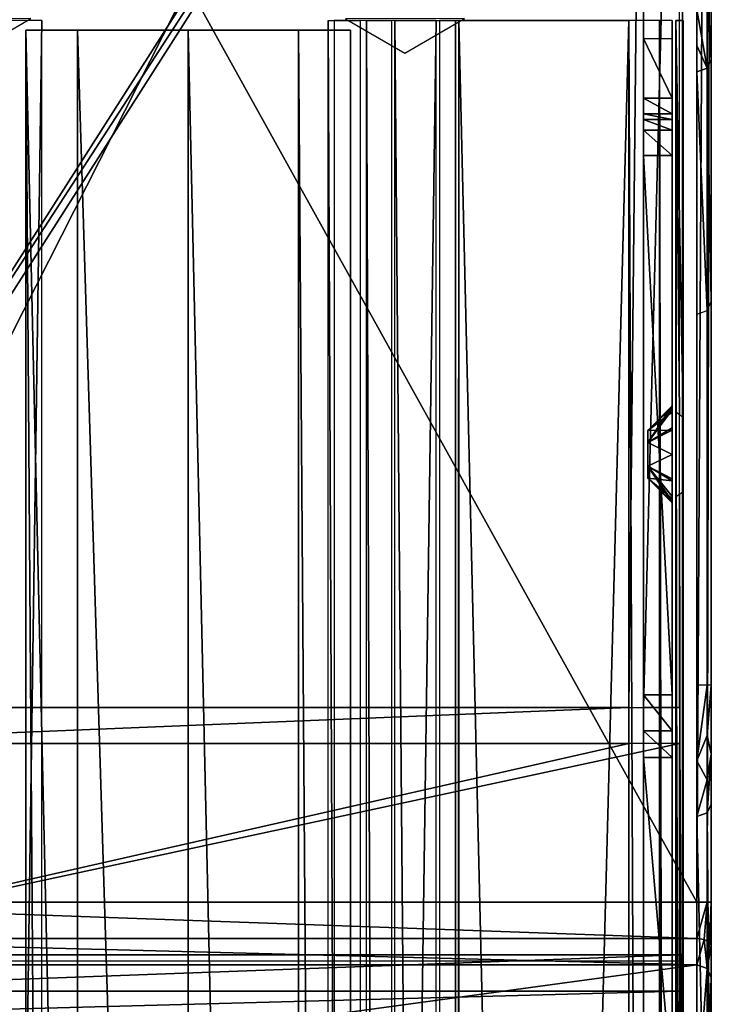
# Model space of a CAD drawing. Header units: millimetres. Extents: x -52 to 137, y -753 to 253.
# Tile 46 of 100: x -12 to 36, y -321 to -252. Entities that reach past the tile are written whole.
import ezdxf

# ---------------------------------------------------------------- set-up
doc = ezdxf.new("R2010")
doc.units = ezdxf.units.MM
doc.header["$LTSCALE"] = 65.185185
for name, color, linetype in [('1155', 7, 'CONTINUOUS'), ('1156', 7, 'CONTINUOUS'), ('1157', 7, 'CONTINUOUS'), ('1158', 7, 'CONTINUOUS'), ('1159', 7, 'CONTINUOUS'), ('1160', 7, 'CONTINUOUS'), ('1161', 7, 'CONTINUOUS'), ('1162', 7, 'CONTINUOUS'), ('1163', 7, 'CONTINUOUS'), ('1169', 7, 'CONTINUOUS'), ('1170', 7, 'CONTINUOUS'), ('1175', 7, 'CONTINUOUS'), ('1176', 7, 'CONTINUOUS'), ('1177', 7, 'CONTINUOUS'), ('1178', 7, 'CONTINUOUS'), ('1179', 7, 'CONTINUOUS'), ('1180', 7, 'CONTINUOUS'), ('1181', 7, 'CONTINUOUS'), ('1185', 7, 'CONTINUOUS'), ('1186', 7, 'CONTINUOUS'), ('1187', 7, 'CONTINUOUS'), ('1188', 7, 'CONTINUOUS'), ('1189', 7, 'CONTINUOUS'), ('1190', 7, 'CONTINUOUS'), ('1191', 7, 'CONTINUOUS'), ('1192', 7, 'CONTINUOUS'), ('1234', 7, 'CONTINUOUS'), ('1237', 7, 'CONTINUOUS'), ('1238', 7, 'CONTINUOUS'), ('1239', 7, 'CONTINUOUS'), ('1240', 7, 'CONTINUOUS'), ('1241', 7, 'CONTINUOUS'), ('1242', 7, 'CONTINUOUS'), ('1243', 7, 'CONTINUOUS'), ('1244', 7, 'CONTINUOUS'), ('1327', 7, 'CONTINUOUS'), ('1328', 7, 'CONTINUOUS'), ('1329', 7, 'CONTINUOUS'), ('1330', 7, 'CONTINUOUS'), ('270', 7, 'CONTINUOUS'), ('271', 7, 'CONTINUOUS'), ('272', 7, 'CONTINUOUS'), ('273', 7, 'CONTINUOUS'), ('274', 7, 'CONTINUOUS'), ('275', 7, 'CONTINUOUS'), ('384', 7, 'CONTINUOUS'), ('385', 7, 'CONTINUOUS'), ('389', 7, 'CONTINUOUS'), ('394', 7, 'CONTINUOUS'), ('395', 7, 'CONTINUOUS'), ('396', 7, 'CONTINUOUS'), ('424', 7, 'CONTINUOUS'), ('425', 7, 'CONTINUOUS'), ('426', 7, 'CONTINUOUS'), ('427', 7, 'CONTINUOUS'), ('435', 7, 'CONTINUOUS'), ('438', 7, 'CONTINUOUS'), ('439', 7, 'CONTINUOUS'), ('444', 7, 'CONTINUOUS'), ('445', 7, 'CONTINUOUS'), ('446', 7, 'CONTINUOUS')]:
    doc.layers.add(name, color=color, linetype=linetype)

msp = doc.modelspace()

# ---------------------------------------------------------------- linework, layer by layer
at = {"layer": '1155', "color": 7, "linetype": 'Continuous'}
for points in [[(17.399, -252.5, 41.044), (17.399, -747.5, 41.044), (30.5, -252.5, 41.044), (17.399, -252.5, 41.044)], [(30.5, -252.5, 41.044), (17.399, -747.5, 41.044), (30.5, -747.5, 41.044), (30.5, -252.5, 41.044)]]:
    msp.add_3dface(points, dxfattribs=at)
at = {"layer": '1156', "color": 7, "linetype": 'Continuous'}
for points in [[(30.5, -252.5, 41.044), (30.5, -747.5, 41.044), (32.621, -747.5, 40.166), (30.5, -252.5, 41.044)], [(32.621, -252.5, 40.166), (30.5, -252.5, 41.044), (32.621, -747.5, 40.166), (32.621, -252.5, 40.166)], [(33.5, -252.5, 38.044), (32.621, -252.5, 40.166), (33.5, -747.5, 38.044), (33.5, -252.5, 38.044)], [(33.5, -747.5, 38.044), (32.621, -252.5, 40.166), (32.621, -747.5, 40.166), (33.5, -747.5, 38.044)]]:
    msp.add_3dface(points, dxfattribs=at)
at = {"layer": '1157', "color": 7, "linetype": 'Continuous'}
for points in [[(33.5, -252.5, 38.044), (33.5, -747.5, 38.044), (33.5, -252.5, 36.544), (33.5, -252.5, 38.044)], [(33.5, -252.5, 36.544), (33.5, -747.5, 38.044), (33.5, -747.5, 36.544), (33.5, -252.5, 36.544)]]:
    msp.add_3dface(points, dxfattribs=at)
at = {"layer": '1158', "color": 7, "linetype": 'Continuous'}
for points in [[(33.5, -747.5, 30.544), (33.5, -252.5, 30.544), (33.5, -747.5, 33.544), (33.5, -747.5, 30.544)], [(33.5, -747.5, 33.544), (33.5, -252.5, 30.544), (33.5, -252.5, 33.544), (33.5, -747.5, 33.544)]]:
    msp.add_3dface(points, dxfattribs=at)
at = {"layer": '1159', "color": 7, "linetype": 'Continuous'}
for points in [[(33.5, -747.5, 24.544), (33.5, -252.5, 24.544), (33.5, -747.5, 27.544), (33.5, -747.5, 24.544)], [(33.5, -747.5, 27.544), (33.5, -252.5, 24.544), (33.5, -252.5, 27.544), (33.5, -747.5, 27.544)]]:
    msp.add_3dface(points, dxfattribs=at)
at = {"layer": '1160', "color": 7, "linetype": 'Continuous'}
for points in [[(33.5, -747.5, 18.544), (33.5, -252.5, 18.544), (33.5, -747.5, 21.544), (33.5, -747.5, 18.544)], [(33.5, -747.5, 21.544), (33.5, -252.5, 18.544), (33.5, -252.5, 21.544), (33.5, -747.5, 21.544)]]:
    msp.add_3dface(points, dxfattribs=at)
at = {"layer": '1161', "color": 7, "linetype": 'Continuous'}
for points in [[(33.5, -252.5, 9.544), (33.5, -747.5, 9.544), (33.5, -252.5, 5.784), (33.5, -252.5, 9.544)], [(33.5, -252.5, 5.784), (33.5, -747.5, 9.544), (33.5, -747.5, 5.784), (33.5, -252.5, 5.784)]]:
    msp.add_3dface(points, dxfattribs=at)
at = {"layer": '1162', "color": 7, "linetype": 'Continuous'}
for points in [[(33.5, -252.5, 15.544), (33.5, -279.59, 15.544), (33.5, -252.5, 12.544), (33.5, -252.5, 15.544)], [(33.5, -252.5, 12.544), (33.5, -279.59, 15.544), (33.5, -279.262, 14.743), (33.5, -252.5, 12.544)], [(33.5, -279.43, 12.544), (33.5, -252.5, 12.544), (33.5, -279.221, 13.2), (33.5, -279.43, 12.544)], [(33.5, -279.221, 13.2), (33.5, -252.5, 12.544), (33.5, -279.15, 13.884), (33.5, -279.221, 13.2)], [(33.5, -279.15, 13.884), (33.5, -252.5, 12.544), (33.5, -279.262, 14.743), (33.5, -279.15, 13.884)]]:
    msp.add_3dface(points, dxfattribs=at)
at = {"layer": '1163', "color": 7, "linetype": 'Continuous'}
for points in [[(33.5, -285.41, 15.544), (33.5, -424.59, 15.544), (33.5, -285.738, 14.743), (33.5, -285.41, 15.544)], [(33.5, -285.57, 12.544), (33.5, -285.779, 13.2), (33.5, -424.15, 13.884), (33.5, -285.57, 12.544)], [(33.5, -424.43, 12.544), (33.5, -285.57, 12.544), (33.5, -424.221, 13.2), (33.5, -424.43, 12.544)], [(33.5, -424.221, 13.2), (33.5, -285.57, 12.544), (33.5, -424.15, 13.884), (33.5, -424.221, 13.2)], [(33.5, -424.59, 15.544), (33.5, -285.85, 13.884), (33.5, -285.738, 14.743), (33.5, -424.59, 15.544)], [(33.5, -285.779, 13.2), (33.5, -285.85, 13.884), (33.5, -424.15, 13.884), (33.5, -285.779, 13.2)], [(33.5, -424.15, 13.884), (33.5, -285.85, 13.884), (33.5, -424.262, 14.743), (33.5, -424.15, 13.884)], [(33.5, -424.262, 14.743), (33.5, -285.85, 13.884), (33.5, -424.59, 15.544), (33.5, -424.262, 14.743)]]:
    msp.add_3dface(points, dxfattribs=at)
at = {"layer": '1169', "color": 7, "linetype": 'Continuous'}
for points in [[(33.5, -279.15, 13.884), (33.5, -279.262, 14.743), (31.8, -280.85, 13.884), (33.5, -279.15, 13.884)], [(33.5, -279.262, 14.743), (33.5, -279.59, 15.544), (31.8, -280.85, 13.884), (33.5, -279.262, 14.743)], [(31.8, -280.85, 13.884), (33.5, -279.59, 15.544), (33.5, -280.818, 16.781), (31.8, -280.85, 13.884)], [(31.8, -280.85, 13.884), (33.5, -280.818, 16.781), (31.8, -281.675, 15.313), (31.8, -280.85, 13.884)], [(33.5, -280.818, 16.781), (33.5, -282.5, 17.234), (31.8, -281.675, 15.313), (33.5, -280.818, 16.781)], [(31.8, -281.675, 15.313), (33.5, -282.5, 17.234), (31.8, -283.325, 15.313), (31.8, -281.675, 15.313)], [(33.5, -282.5, 17.234), (33.5, -284.182, 16.781), (31.8, -283.325, 15.313), (33.5, -282.5, 17.234)], [(33.5, -285.85, 13.884), (31.8, -284.15, 13.884), (31.8, -283.325, 15.313), (33.5, -285.85, 13.884)], [(33.5, -285.738, 14.743), (33.5, -285.85, 13.884), (31.8, -283.325, 15.313), (33.5, -285.738, 14.743)], [(33.5, -285.41, 15.544), (33.5, -285.738, 14.743), (31.8, -283.325, 15.313), (33.5, -285.41, 15.544)], [(33.5, -284.182, 16.781), (33.5, -285.41, 15.544), (31.8, -283.325, 15.313), (33.5, -284.182, 16.781)]]:
    msp.add_3dface(points, dxfattribs=at)
at = {"layer": '1170', "color": 7, "linetype": 'Continuous'}
for points in [[(33.5, -279.221, 13.2), (33.5, -279.15, 13.884), (31.8, -281.675, 12.455), (33.5, -279.221, 13.2)], [(31.8, -281.675, 12.455), (33.5, -279.15, 13.884), (31.8, -280.85, 13.884), (31.8, -281.675, 12.455)], [(33.5, -279.43, 12.544), (33.5, -279.221, 13.2), (31.8, -281.675, 12.455), (33.5, -279.43, 12.544)], [(33.5, -280.665, 11.082), (33.5, -279.43, 12.544), (31.8, -281.675, 12.455), (33.5, -280.665, 11.082)], [(33.5, -282.5, 10.534), (33.5, -280.665, 11.082), (31.8, -281.675, 12.455), (33.5, -282.5, 10.534)], [(31.8, -283.325, 12.455), (33.5, -282.5, 10.534), (31.8, -281.675, 12.455), (31.8, -283.325, 12.455)], [(33.5, -284.335, 11.082), (33.5, -282.5, 10.534), (31.8, -283.325, 12.455), (33.5, -284.335, 11.082)], [(31.8, -284.15, 13.884), (33.5, -284.335, 11.082), (31.8, -283.325, 12.455), (31.8, -284.15, 13.884)], [(33.5, -285.57, 12.544), (33.5, -284.335, 11.082), (31.8, -284.15, 13.884), (33.5, -285.57, 12.544)], [(33.5, -285.779, 13.2), (33.5, -285.57, 12.544), (31.8, -284.15, 13.884), (33.5, -285.779, 13.2)], [(33.5, -285.85, 13.884), (33.5, -285.779, 13.2), (31.8, -284.15, 13.884), (33.5, -285.85, 13.884)]]:
    msp.add_3dface(points, dxfattribs=at)
at = {"layer": '1175', "color": 7, "linetype": 'Continuous'}
for points in [[(33.75, -747.5, 36.544), (34.25, -747.5, 36.044), (34.25, -252.5, 36.044), (33.75, -747.5, 36.544)], [(33.75, -252.5, 36.544), (33.75, -747.5, 36.544), (34.25, -252.5, 36.044), (33.75, -252.5, 36.544)]]:
    msp.add_3dface(points, dxfattribs=at)
at = {"layer": '1176', "color": 7, "linetype": 'Continuous'}
for points in [[(34.25, -252.5, 36.044), (34.25, -747.5, 36.044), (34.25, -252.5, 34.044), (34.25, -252.5, 36.044)], [(34.25, -252.5, 34.044), (34.25, -747.5, 36.044), (34.25, -747.5, 34.044), (34.25, -252.5, 34.044)]]:
    msp.add_3dface(points, dxfattribs=at)
at = {"layer": '1177', "color": 7, "linetype": 'Continuous'}
for points in [[(34.25, -747.5, 28.044), (34.25, -252.5, 28.044), (34.25, -747.5, 30.044), (34.25, -747.5, 28.044)], [(34.25, -747.5, 30.044), (34.25, -252.5, 28.044), (34.25, -252.5, 30.044), (34.25, -747.5, 30.044)]]:
    msp.add_3dface(points, dxfattribs=at)
at = {"layer": '1178', "color": 7, "linetype": 'Continuous'}
for points in [[(34.25, -747.5, 22.044), (34.25, -252.5, 22.044), (34.25, -747.5, 24.044), (34.25, -747.5, 22.044)], [(34.25, -747.5, 24.044), (34.25, -252.5, 22.044), (34.25, -252.5, 24.044), (34.25, -747.5, 24.044)]]:
    msp.add_3dface(points, dxfattribs=at)
at = {"layer": '1179', "color": 7, "linetype": 'Continuous'}
for points in [[(34.25, -281.088, 16.922), (34.25, -279.939, 16.044), (34.25, -252.5, 16.044), (34.25, -281.088, 16.922)], [(34.25, -282.5, 17.234), (34.25, -281.088, 16.922), (34.25, -252.5, 16.044), (34.25, -282.5, 17.234)], [(34.25, -747.5, 18.044), (34.25, -282.5, 17.234), (34.25, -252.5, 18.044), (34.25, -747.5, 18.044)], [(34.25, -252.5, 18.044), (34.25, -282.5, 17.234), (34.25, -252.5, 16.044), (34.25, -252.5, 18.044)], [(34.25, -747.5, 18.044), (34.25, -427.5, 17.234), (34.25, -282.5, 17.234), (34.25, -747.5, 18.044)], [(34.25, -283.912, 16.922), (34.25, -282.5, 17.234), (34.25, -427.5, 17.234), (34.25, -283.912, 16.922)], [(34.25, -285.061, 16.044), (34.25, -283.912, 16.922), (34.25, -427.5, 17.234), (34.25, -285.061, 16.044)], [(34.25, -424.939, 16.044), (34.25, -285.061, 16.044), (34.25, -426.088, 16.922), (34.25, -424.939, 16.044)], [(34.25, -426.088, 16.922), (34.25, -285.061, 16.044), (34.25, -427.5, 17.234), (34.25, -426.088, 16.922)]]:
    msp.add_3dface(points, dxfattribs=at)
at = {"layer": '1180', "color": 7, "linetype": 'Continuous'}
for points in [[(34.25, -252.5, 16.044), (34.25, -279.939, 16.044), (33.75, -252.5, 15.544), (34.25, -252.5, 16.044)], [(34.25, -279.939, 16.044), (34.008, -279.754, 15.803), (33.75, -252.5, 15.544), (34.25, -279.939, 16.044)], [(34.008, -279.754, 15.803), (33.75, -279.59, 15.544), (33.75, -252.5, 15.544), (34.008, -279.754, 15.803)]]:
    msp.add_3dface(points, dxfattribs=at)
at = {"layer": '1181', "color": 7, "linetype": 'Continuous'}
for points in [[(34.008, -285.246, 15.803), (34.25, -424.939, 16.044), (33.75, -285.41, 15.544), (34.008, -285.246, 15.803)], [(34.25, -285.061, 16.044), (34.25, -424.939, 16.044), (34.008, -285.246, 15.803), (34.25, -285.061, 16.044)], [(33.75, -285.41, 15.544), (34.25, -424.939, 16.044), (34.007, -424.753, 15.802), (33.75, -285.41, 15.544)], [(33.75, -424.59, 15.544), (33.75, -285.41, 15.544), (34.007, -424.753, 15.802), (33.75, -424.59, 15.544)]]:
    msp.add_3dface(points, dxfattribs=at)
at = {"layer": '1185', "color": 7, "linetype": 'Continuous'}
for points in [[(34.25, -280.91, 10.937), (34.25, -282.5, 10.534), (34.25, -252.5, 10.044), (34.25, -280.91, 10.937)], [(34.25, -252.5, 10.044), (34.25, -282.5, 10.534), (34.25, -424.701, 12.044), (34.25, -252.5, 10.044)], [(34.25, -279.701, 12.044), (34.25, -280.91, 10.937), (34.25, -252.5, 10.044), (34.25, -279.701, 12.044)], [(34.25, -252.5, 12.044), (34.25, -279.701, 12.044), (34.25, -252.5, 10.044), (34.25, -252.5, 12.044)], [(34.25, -747.5, 10.044), (34.25, -252.5, 10.044), (34.25, -717.5, 10.534), (34.25, -747.5, 10.044)], [(34.25, -717.5, 10.534), (34.25, -252.5, 10.044), (34.25, -572.5, 10.534), (34.25, -717.5, 10.534)], [(34.25, -572.5, 10.534), (34.25, -252.5, 10.044), (34.25, -427.5, 10.534), (34.25, -572.5, 10.534)], [(34.25, -427.5, 10.534), (34.25, -252.5, 10.044), (34.25, -425.91, 10.937), (34.25, -427.5, 10.534)], [(34.25, -425.91, 10.937), (34.25, -252.5, 10.044), (34.25, -424.701, 12.044), (34.25, -425.91, 10.937)], [(34.25, -282.5, 10.534), (34.25, -284.09, 10.937), (34.25, -424.701, 12.044), (34.25, -282.5, 10.534)], [(34.25, -284.09, 10.937), (34.25, -285.299, 12.044), (34.25, -424.701, 12.044), (34.25, -284.09, 10.937)]]:
    msp.add_3dface(points, dxfattribs=at)
at = {"layer": '1186', "color": 7, "linetype": 'Continuous'}
for points in [[(34.25, -252.5, 10.044), (34.25, -747.5, 10.044), (33.75, -252.5, 9.544), (34.25, -252.5, 10.044)], [(33.75, -252.5, 9.544), (34.25, -747.5, 10.044), (33.75, -747.5, 9.544), (33.75, -252.5, 9.544)]]:
    msp.add_3dface(points, dxfattribs=at)
at = {"layer": '1187', "color": 7, "linetype": 'Continuous'}
for points in [[(31.5, -747.5, 36.544), (31.5, -252.5, 36.544), (31.5, -747.5, 5.784), (31.5, -747.5, 36.544)], [(31.5, -747.5, 5.784), (31.5, -252.5, 36.544), (31.5, -252.5, 5.784), (31.5, -747.5, 5.784)]]:
    msp.add_3dface(points, dxfattribs=at)
at = {"layer": '1188', "color": 7, "linetype": 'Continuous'}
for points in [[(30.5, -252.5, 37.544), (30.5, -747.5, 37.544), (18.734, -252.5, 37.544), (30.5, -252.5, 37.544)], [(18.734, -252.5, 37.544), (30.5, -747.5, 37.544), (18.734, -747.5, 37.544), (18.734, -252.5, 37.544)]]:
    msp.add_3dface(points, dxfattribs=at)
at = {"layer": '1189', "color": 7, "linetype": 'Continuous'}
for points in [[(18.508, -747.5, 37.491), (18.508, -252.5, 37.491), (18.734, -252.5, 37.544), (18.508, -747.5, 37.491)], [(18.734, -747.5, 37.544), (18.508, -747.5, 37.491), (18.734, -252.5, 37.544), (18.734, -747.5, 37.544)]]:
    msp.add_3dface(points, dxfattribs=at)
at = {"layer": '1190', "color": 7, "linetype": 'Continuous'}
for points in [[(18.508, -252.5, 37.491), (18.508, -747.5, 37.491), (14.305, -252.5, 35.363), (18.508, -252.5, 37.491)], [(14.305, -252.5, 35.363), (18.508, -747.5, 37.491), (14.305, -747.5, 35.363), (14.305, -252.5, 35.363)]]:
    msp.add_3dface(points, dxfattribs=at)
at = {"layer": '1191', "color": 7, "linetype": 'Continuous'}
for points in [[(14.075, -252.5, 35.122), (14.075, -747.5, 35.122), (12.355, -252.5, 31.299), (14.075, -252.5, 35.122)], [(12.355, -252.5, 31.299), (14.075, -747.5, 35.122), (12.355, -747.5, 31.299), (12.355, -252.5, 31.299)]]:
    msp.add_3dface(points, dxfattribs=at)
at = {"layer": '1192', "color": 7, "linetype": 'Continuous'}
for points in [[(9.684, -747.5, 31.004), (9.684, -252.5, 31.004), (11.899, -747.5, 31.004), (9.684, -747.5, 31.004)], [(11.899, -747.5, 31.004), (9.684, -252.5, 31.004), (11.899, -252.5, 31.004), (11.899, -747.5, 31.004)]]:
    msp.add_3dface(points, dxfattribs=at)
at = {"layer": '1234', "color": 7, "linetype": 'Continuous'}
for points in [[(31.5, -700.874, -65.138), (31.5, -738.161, -65.138), (31.5, -253, 5.284), (31.5, -700.874, -65.138)], [(31.5, -253, 5.284), (31.5, -738.161, -65.138), (31.5, -739.929, -64.406), (31.5, -253, 5.284)], [(31.5, -698.375, -65.81), (31.5, -700.874, -65.138), (31.5, -253, 5.284), (31.5, -698.375, -65.81)], [(31.5, -696.544, -67.638), (31.5, -698.375, -65.81), (31.5, -253, 5.284), (31.5, -696.544, -67.638)], [(31.5, -673.611, -107.36), (31.5, -696.544, -67.638), (31.5, -253, 5.284), (31.5, -673.611, -107.36)], [(31.5, -303.456, -67.638), (31.5, -673.611, -107.36), (31.5, -253, 5.284), (31.5, -303.456, -67.638)], [(31.5, -301.625, -65.81), (31.5, -303.456, -67.638), (31.5, -253, 5.284), (31.5, -301.625, -65.81)], [(31.5, -299.126, -65.138), (31.5, -301.625, -65.81), (31.5, -253, 5.284), (31.5, -299.126, -65.138)], [(31.5, -259.339, -39.9), (31.5, -299.126, -65.138), (31.5, -253, 5.284), (31.5, -259.339, -39.9)], [(31.5, -258.958, -37.987), (31.5, -259.339, -39.9), (31.5, -253, 5.284), (31.5, -258.958, -37.987)], [(31.5, -257.874, -36.364), (31.5, -258.958, -37.987), (31.5, -253, 5.284), (31.5, -257.874, -36.364)], [(31.5, -253.732, -32.222), (31.5, -257.874, -36.364), (31.5, -253, 5.284), (31.5, -253.732, -32.222)], [(31.5, -253.191, -31.411), (31.5, -253.732, -32.222), (31.5, -253, 5.284), (31.5, -253.191, -31.411)], [(31.5, -253, -30.454), (31.5, -253.191, -31.411), (31.5, -253, 5.284), (31.5, -253, -30.454)], [(31.5, -747, 5.284), (31.5, -253, 5.284), (31.5, -747, -30.454), (31.5, -747, 5.284)], [(31.5, -747, -30.454), (31.5, -253, 5.284), (31.5, -746.809, -31.411), (31.5, -747, -30.454)], [(31.5, -746.809, -31.411), (31.5, -253, 5.284), (31.5, -746.268, -32.222), (31.5, -746.809, -31.411)], [(31.5, -746.268, -32.222), (31.5, -253, 5.284), (31.5, -742.126, -36.364), (31.5, -746.268, -32.222)], [(31.5, -742.126, -36.364), (31.5, -253, 5.284), (31.5, -741.042, -37.987), (31.5, -742.126, -36.364)], [(31.5, -741.042, -37.987), (31.5, -253, 5.284), (31.5, -740.661, -39.9), (31.5, -741.042, -37.987)], [(31.5, -740.661, -39.9), (31.5, -253, 5.284), (31.5, -740.661, -62.638), (31.5, -740.661, -39.9)], [(31.5, -740.661, -62.638), (31.5, -253, 5.284), (31.5, -739.929, -64.406), (31.5, -740.661, -62.638)], [(31.5, -261.839, -65.138), (31.5, -299.126, -65.138), (31.5, -259.339, -39.9), (31.5, -261.839, -65.138)], [(31.5, -260.071, -64.406), (31.5, -261.839, -65.138), (31.5, -259.339, -39.9), (31.5, -260.071, -64.406)], [(31.5, -259.339, -62.638), (31.5, -260.071, -64.406), (31.5, -259.339, -39.9), (31.5, -259.339, -62.638)], [(31.5, -326.389, -107.36), (31.5, -673.611, -107.36), (31.5, -303.456, -67.638), (31.5, -326.389, -107.36)]]:
    msp.add_3dface(points, dxfattribs=at)
at = {"layer": '1237', "color": 7, "linetype": 'Continuous'}
for points in [[(33.5, -253, 5.284), (33.5, -747, 5.284), (33.5, -253, -30.454), (33.5, -253, 5.284)], [(33.5, -253, -30.454), (33.5, -747, 5.284), (33.5, -253.191, -31.411), (33.5, -253, -30.454)], [(33.5, -253.191, -31.411), (33.5, -747, 5.284), (33.5, -253.732, -32.222), (33.5, -253.191, -31.411)], [(33.5, -253.732, -32.222), (33.5, -747, 5.284), (33.5, -257.874, -36.364), (33.5, -253.732, -32.222)], [(33.5, -257.874, -36.364), (33.5, -747, 5.284), (33.5, -258.958, -37.987), (33.5, -257.874, -36.364)], [(33.5, -258.958, -37.987), (33.5, -747, 5.284), (33.5, -259.339, -39.9), (33.5, -258.958, -37.987)], [(33.5, -259.339, -39.9), (33.5, -747, 5.284), (33.5, -259.339, -62.638), (33.5, -259.339, -39.9)], [(33.5, -259.339, -62.638), (33.5, -747, 5.284), (33.5, -260.071, -64.406), (33.5, -259.339, -62.638)], [(33.5, -747, 5.284), (33.5, -261.839, -65.138), (33.5, -260.071, -64.406), (33.5, -747, 5.284)], [(33.5, -299.126, -65.138), (33.5, -261.839, -65.138), (33.5, -747, 5.284), (33.5, -299.126, -65.138)], [(33.5, -301.625, -65.81), (33.5, -299.126, -65.138), (33.5, -747, 5.284), (33.5, -301.625, -65.81)], [(33.5, -303.456, -67.638), (33.5, -301.625, -65.81), (33.5, -747, 5.284), (33.5, -303.456, -67.638)], [(33.5, -326.389, -107.36), (33.5, -303.456, -67.638), (33.5, -342, -100.75), (33.5, -326.389, -107.36)], [(33.5, -303.456, -67.638), (33.5, -747, 5.284), (33.5, -342, -100.75), (33.5, -303.456, -67.638)]]:
    msp.add_3dface(points, dxfattribs=at)
at = {"layer": '1238', "color": 7, "linetype": 'Continuous'}
for points in [[(31.5, -257.874, -36.364), (31.5, -253.732, -32.222), (33.5, -257.874, -36.364), (31.5, -257.874, -36.364)], [(31.5, -253.732, -32.222), (33.5, -253.732, -32.222), (33.5, -257.874, -36.364), (31.5, -253.732, -32.222)]]:
    msp.add_3dface(points, dxfattribs=at)
at = {"layer": '1239', "color": 7, "linetype": 'Continuous'}
for points in [[(31.5, -258.958, -37.987), (31.5, -257.874, -36.364), (33.5, -258.958, -37.987), (31.5, -258.958, -37.987)], [(31.5, -257.874, -36.364), (33.5, -257.874, -36.364), (33.5, -258.958, -37.987), (31.5, -257.874, -36.364)], [(31.5, -259.339, -39.9), (31.5, -258.958, -37.987), (33.5, -259.339, -39.9), (31.5, -259.339, -39.9)], [(31.5, -258.958, -37.987), (33.5, -258.958, -37.987), (33.5, -259.339, -39.9), (31.5, -258.958, -37.987)]]:
    msp.add_3dface(points, dxfattribs=at)
at = {"layer": '1240', "color": 7, "linetype": 'Continuous'}
for points in [[(31.5, -259.339, -62.638), (31.5, -259.339, -39.9), (33.5, -259.339, -62.638), (31.5, -259.339, -62.638)], [(31.5, -259.339, -39.9), (33.5, -259.339, -39.9), (33.5, -259.339, -62.638), (31.5, -259.339, -39.9)]]:
    msp.add_3dface(points, dxfattribs=at)
at = {"layer": '1241', "color": 7, "linetype": 'Continuous'}
for points in [[(31.5, -260.071, -64.406), (31.5, -259.339, -62.638), (33.5, -260.071, -64.406), (31.5, -260.071, -64.406)], [(31.5, -259.339, -62.638), (33.5, -259.339, -62.638), (33.5, -260.071, -64.406), (31.5, -259.339, -62.638)], [(31.5, -261.839, -65.138), (31.5, -260.071, -64.406), (33.5, -261.839, -65.138), (31.5, -261.839, -65.138)], [(33.5, -261.839, -65.138), (31.5, -260.071, -64.406), (33.5, -260.071, -64.406), (33.5, -261.839, -65.138)]]:
    msp.add_3dface(points, dxfattribs=at)
at = {"layer": '1242', "color": 7, "linetype": 'Continuous'}
for points in [[(31.5, -299.126, -65.138), (31.5, -261.839, -65.138), (33.5, -299.126, -65.138), (31.5, -299.126, -65.138)], [(33.5, -299.126, -65.138), (31.5, -261.839, -65.138), (33.5, -261.839, -65.138), (33.5, -299.126, -65.138)]]:
    msp.add_3dface(points, dxfattribs=at)
at = {"layer": '1243', "color": 7, "linetype": 'Continuous'}
for points in [[(31.5, -301.625, -65.81), (31.5, -299.126, -65.138), (33.5, -301.625, -65.81), (31.5, -301.625, -65.81)], [(31.5, -299.126, -65.138), (33.5, -299.126, -65.138), (33.5, -301.625, -65.81), (31.5, -299.126, -65.138)], [(31.5, -303.456, -67.638), (31.5, -301.625, -65.81), (33.5, -303.456, -67.638), (31.5, -303.456, -67.638)], [(33.5, -303.456, -67.638), (31.5, -301.625, -65.81), (33.5, -301.625, -65.81), (33.5, -303.456, -67.638)]]:
    msp.add_3dface(points, dxfattribs=at)
at = {"layer": '1244', "color": 7, "linetype": 'Continuous'}
for points in [[(31.5, -326.389, -107.36), (31.5, -303.456, -67.638), (33.5, -326.389, -107.36), (31.5, -326.389, -107.36)], [(33.5, -326.389, -107.36), (31.5, -303.456, -67.638), (33.5, -303.456, -67.638), (33.5, -326.389, -107.36)]]:
    msp.add_3dface(points, dxfattribs=at)
at = {"layer": '1327', "color": 7, "linetype": 'Continuous'}
for points in [[(34.2, -182.602, -98.46), (34.2, -317.512, -98.46), (34.2, -192.456, -65.21), (34.2, -182.602, -98.46)], [(34.2, -192.456, -65.21), (34.2, -317.512, -98.46), (34.2, -196.299, -61.367), (34.2, -192.456, -65.21)], [(34.2, -196.299, -61.367), (34.2, -317.512, -98.46), (34.2, -201.549, -59.96), (34.2, -196.299, -61.367)], [(34.2, -201.549, -59.96), (34.2, -317.512, -98.46), (34.2, -222.87, -59.96), (34.2, -201.549, -59.96)], [(34.2, -222.87, -59.96), (34.2, -317.512, -98.46), (34.2, -225.369, -59.289), (34.2, -222.87, -59.96)], [(34.2, -225.369, -59.289), (34.2, -317.512, -98.46), (34.2, -227.2, -57.46), (34.2, -225.369, -59.289)], [(34.2, -227.2, -57.46), (34.2, -317.512, -98.46), (34.2, -274.631, -59.289), (34.2, -227.2, -57.46)], [(34.2, -243.943, -28.46), (34.2, -227.2, -57.46), (34.2, -272.8, -57.46), (34.2, -243.943, -28.46)], [(34.2, -272.8, -57.46), (34.2, -227.2, -57.46), (34.2, -274.631, -59.289), (34.2, -272.8, -57.46)], [(34.2, -245.774, -26.631), (34.2, -243.943, -28.46), (34.2, -272.8, -57.46), (34.2, -245.774, -26.631)], [(34.2, -248.274, -25.96), (34.2, -245.774, -26.631), (34.2, -272.8, -57.46), (34.2, -248.274, -25.96)], [(34.2, -251.726, -25.96), (34.2, -248.274, -25.96), (34.2, -272.8, -57.46), (34.2, -251.726, -25.96)], [(34.2, -254.226, -26.631), (34.2, -251.726, -25.96), (34.2, -272.8, -57.46), (34.2, -254.226, -26.631)], [(34.2, -256.057, -28.46), (34.2, -254.226, -26.631), (34.2, -272.8, -57.46), (34.2, -256.057, -28.46)], [(34.2, -274.631, -59.289), (34.2, -317.512, -98.46), (34.2, -277.13, -59.96), (34.2, -274.631, -59.289)], [(34.2, -277.13, -59.96), (34.2, -317.512, -98.46), (34.2, -298.451, -59.96), (34.2, -277.13, -59.96)], [(34.2, -298.451, -59.96), (34.2, -317.512, -98.46), (34.2, -303.701, -61.367), (34.2, -298.451, -59.96)], [(34.2, -303.701, -61.367), (34.2, -317.512, -98.46), (34.2, -307.544, -65.21), (34.2, -303.701, -61.367)], [(34.2, -307.544, -65.21), (34.2, -317.512, -98.46), (34.2, -329.578, -119.36), (34.2, -307.544, -65.21)], [(34.2, -338.808, -119.36), (34.2, -307.544, -65.21), (34.2, -329.578, -119.36), (34.2, -338.808, -119.36)]]:
    msp.add_3dface(points, dxfattribs=at)
at = {"layer": '1328', "color": 7, "linetype": 'Continuous'}
for points in [[(-34.2, -182.602, -98.46), (-34.2, -317.512, -98.46), (34.2, -182.602, -98.46), (-34.2, -182.602, -98.46)], [(34.2, -182.602, -98.46), (-34.2, -317.512, -98.46), (34.2, -317.512, -98.46), (34.2, -182.602, -98.46)]]:
    msp.add_3dface(points, dxfattribs=at)
at = {"layer": '1329', "color": 7, "linetype": 'Continuous'}
msp.add_3dface([(15, -254.75, -95.46), (19.126, -252.35, -95.46), (10.892, -252.381, -95.46), (15, -254.75, -95.46)], dxfattribs=at)
at = {"layer": '1330', "color": 7, "linetype": 'Continuous'}
msp.add_3dface([(-15, -254.75, -95.46), (-10.874, -252.35, -95.46), (-19.108, -252.381, -95.46), (-15, -254.75, -95.46)], dxfattribs=at)
at = {"layer": '270', "color": 7, "linetype": 'Continuous'}
for points in [[(0, -253.17, 39.804), (-11.231, -253.17, 35.689), (0, -747.32, 39.804), (0, -253.17, 39.804)], [(0, -747.32, 39.804), (-11.231, -253.17, 35.689), (-11.231, -747.32, 35.689), (0, -747.32, 39.804)], [(11.231, -253.17, 35.689), (0, -253.17, 39.804), (11.231, -747.32, 35.689), (11.231, -253.17, 35.689)], [(11.231, -747.32, 35.689), (0, -253.17, 39.804), (0, -747.32, 39.804), (11.231, -747.32, 35.689)]]:
    msp.add_3dface(points, dxfattribs=at)
at = {"layer": '271', "color": 7, "linetype": 'Continuous'}
for points in [[(11.231, -253.17, 35.689), (11.231, -747.32, 35.689), (7.64, -253.17, 27.704), (11.231, -253.17, 35.689)], [(7.64, -253.17, 27.704), (11.231, -747.32, 35.689), (7.64, -747.32, 27.704), (7.64, -253.17, 27.704)]]:
    msp.add_3dface(points, dxfattribs=at)
at = {"layer": '272', "color": 7, "linetype": 'Continuous'}
for points in [[(7.64, -253.17, 27.704), (7.64, -747.32, 27.704), (-7.64, -253.17, 27.704), (7.64, -253.17, 27.704)], [(-7.64, -253.17, 27.704), (7.64, -747.32, 27.704), (-7.64, -747.32, 27.704), (-7.64, -253.17, 27.704)]]:
    msp.add_3dface(points, dxfattribs=at)
at = {"layer": '273', "color": 7, "linetype": 'Continuous'}
for points in [[(-11.231, -747.32, 35.689), (-11.231, -253.17, 35.689), (-7.64, -747.32, 27.704), (-11.231, -747.32, 35.689)], [(-11.231, -253.17, 35.689), (-7.64, -253.17, 27.704), (-7.64, -747.32, 27.704), (-11.231, -253.17, 35.689)]]:
    msp.add_3dface(points, dxfattribs=at)
at = {"layer": '274', "color": 7, "linetype": 'Continuous'}
for points in [[(10.108, -252.5, 37.416), (10.108, -747.5, 37.416), (17.173, -252.5, 40.991), (10.108, -252.5, 37.416)], [(17.173, -252.5, 40.991), (10.108, -747.5, 37.416), (17.173, -747.5, 40.991), (17.173, -252.5, 40.991)]]:
    msp.add_3dface(points, dxfattribs=at)
at = {"layer": '275', "color": 7, "linetype": 'Continuous'}
for points in [[(-10.108, -747.5, 37.416), (-10.108, -252.5, 37.416), (-17.173, -747.5, 40.991), (-10.108, -747.5, 37.416)], [(-17.173, -747.5, 40.991), (-10.108, -252.5, 37.416), (-17.173, -252.5, 40.991), (-17.173, -747.5, 40.991)]]:
    msp.add_3dface(points, dxfattribs=at)
at = {"layer": '384', "color": 7, "linetype": 'Continuous'}
for points in [[(-31.5, -300, -95.789), (-30.5, -300, -95.789), (31.5, -202.887, -95.789), (-31.5, -300, -95.789)], [(-30.5, -202.887, -95.789), (-31.5, -300, -95.789), (30.5, -202.887, -95.789), (-30.5, -202.887, -95.789)], [(30.5, -202.887, -95.789), (-31.5, -300, -95.789), (31.5, -202.887, -95.789), (30.5, -202.887, -95.789)], [(-30.5, -300, -95.789), (30.5, -300, -95.789), (31.5, -202.887, -95.789), (-30.5, -300, -95.789)], [(30.5, -300, -95.789), (31.5, -300, -95.789), (31.5, -202.887, -95.789), (30.5, -300, -95.789)], [(30.5, -302.5, -95.789), (30.5, -300, -95.789), (-30.5, -302.5, -95.789), (30.5, -302.5, -95.789)], [(-30.5, -302.5, -95.789), (30.5, -300, -95.789), (-30.5, -300, -95.789), (-30.5, -302.5, -95.789)], [(34, -302.5, -95.789), (30.5, -302.5, -95.789), (-34, -317.113, -95.789), (34, -302.5, -95.789)], [(-34, -317.113, -95.789), (30.5, -302.5, -95.789), (-30.5, -302.5, -95.789), (-34, -317.113, -95.789)], [(34, -317.113, -95.789), (34, -302.5, -95.789), (-34, -317.113, -95.789), (34, -317.113, -95.789)]]:
    msp.add_3dface(points, dxfattribs=at)
at = {"layer": '385', "color": 7, "linetype": 'Continuous'}
for points in [[(31.5, -202.887, -95.789), (31.5, -300, -95.789), (31.5, -202.887, -89.289), (31.5, -202.887, -95.789)], [(31.5, -202.887, -89.289), (31.5, -300, -95.789), (31.5, -300, -89.289), (31.5, -202.887, -89.289)]]:
    msp.add_3dface(points, dxfattribs=at)
at = {"layer": '389', "color": 7, "linetype": 'Continuous'}
for points in [[(34, -317.113, -95.789), (-34, -317.113, -95.789), (-34, -319.613, -96.459), (34, -317.113, -95.789)], [(34, -317.113, -95.789), (-34, -319.613, -96.459), (34, -319.613, -96.459), (34, -317.113, -95.789)], [(-34, -319.613, -96.459), (-34, -321.443, -98.289), (34, -319.613, -96.459), (-34, -319.613, -96.459)], [(34, -319.613, -96.459), (-34, -321.443, -98.289), (34, -321.443, -98.289), (34, -319.613, -96.459)]]:
    msp.add_3dface(points, dxfattribs=at)
at = {"layer": '394', "color": 7, "linetype": 'Continuous'}
for points in [[(31.5, -300, -89.289), (31.5, -300, -95.789), (34, -300, -89.289), (31.5, -300, -89.289)], [(34, -300, -89.289), (31.5, -300, -95.789), (34, -300, -95.789), (34, -300, -89.289)]]:
    msp.add_3dface(points, dxfattribs=at)
at = {"layer": '395', "color": 7, "linetype": 'Continuous'}
for points in [[(31.5, -202.887, -89.289), (31.5, -300, -89.289), (34, -202.887, -89.289), (31.5, -202.887, -89.289)], [(34, -202.887, -89.289), (31.5, -300, -89.289), (34, -300, -89.289), (34, -202.887, -89.289)]]:
    msp.add_3dface(points, dxfattribs=at)
at = {"layer": '396', "color": 7, "linetype": 'Continuous'}
for points in [[(36.2, -313.47, -99.46), (36.2, -186.644, -99.46), (36.2, -306.678, -65.71), (36.2, -313.47, -99.46)], [(36.2, -306.678, -65.71), (36.2, -186.644, -99.46), (36.2, -303.199, -62.236), (36.2, -306.678, -65.71)], [(36.2, -303.199, -62.236), (36.2, -186.644, -99.46), (36.2, -298.451, -60.96), (36.2, -303.199, -62.236)], [(36.2, -298.451, -60.96), (36.2, -186.644, -99.46), (36.2, -277.13, -60.96), (36.2, -298.451, -60.96)], [(36.2, -277.13, -60.96), (36.2, -186.644, -99.46), (36.2, -274.131, -60.154), (36.2, -277.13, -60.96)], [(36.2, -274.131, -60.154), (36.2, -186.644, -99.46), (36.2, -271.934, -57.96), (36.2, -274.131, -60.154)], [(36.2, -271.934, -57.96), (36.2, -186.644, -99.46), (36.2, -228.066, -57.96), (36.2, -271.934, -57.96)], [(36.2, -255.191, -28.96), (36.2, -271.934, -57.96), (36.2, -228.066, -57.96), (36.2, -255.191, -28.96)], [(36.2, -253.726, -27.497), (36.2, -255.191, -28.96), (36.2, -228.066, -57.96), (36.2, -253.726, -27.497)], [(36.2, -251.726, -26.96), (36.2, -253.726, -27.497), (36.2, -228.066, -57.96), (36.2, -251.726, -26.96)], [(36.2, -316.469, -100.266), (36.2, -313.47, -99.46), (36.2, -306.678, -65.71), (36.2, -316.469, -100.266)], [(36.2, -338.635, -121.06), (36.2, -316.469, -100.266), (36.2, -306.678, -65.71), (36.2, -338.635, -121.06)], [(36.2, -318.666, -102.46), (36.2, -316.469, -100.266), (36.2, -338.635, -121.06), (36.2, -318.666, -102.46)], [(36.2, -328.25, -119.06), (36.2, -318.666, -102.46), (36.2, -338.635, -121.06), (36.2, -328.25, -119.06)]]:
    msp.add_3dface(points, dxfattribs=at)
at = {"layer": '424', "color": 7, "linetype": 'Continuous'}
for points in [[(35.2, -254.226, -26.63), (35.907, -255.803, -28.606), (35.2, -251.726, -25.96), (35.2, -254.226, -26.63)], [(35.2, -251.726, -25.96), (35.907, -255.803, -28.606), (35.907, -251.726, -26.253), (35.2, -251.726, -25.96)], [(36.2, -255.191, -28.96), (36.2, -253.726, -27.497), (35.907, -251.726, -26.253), (36.2, -255.191, -28.96)], [(35.907, -255.803, -28.606), (36.2, -255.191, -28.96), (35.907, -251.726, -26.253), (35.907, -255.803, -28.606)], [(36.2, -253.726, -27.497), (36.2, -251.726, -26.96), (35.907, -251.726, -26.253), (36.2, -253.726, -27.497)], [(35.2, -256.057, -28.46), (35.907, -255.803, -28.606), (35.2, -254.226, -26.63), (35.2, -256.057, -28.46)]]:
    msp.add_3dface(points, dxfattribs=at)
at = {"layer": '425', "color": 7, "linetype": 'Continuous'}
for points in [[(36.2, -271.934, -57.96), (36.2, -255.191, -28.96), (35.907, -255.803, -28.606), (36.2, -271.934, -57.96)], [(35.907, -255.803, -28.606), (35.2, -256.057, -28.46), (35.907, -272.546, -57.606), (35.907, -255.803, -28.606)], [(36.2, -271.934, -57.96), (35.907, -255.803, -28.606), (35.907, -272.546, -57.606), (36.2, -271.934, -57.96)], [(35.2, -256.057, -28.46), (35.2, -272.8, -57.46), (35.907, -272.546, -57.606), (35.2, -256.057, -28.46)]]:
    msp.add_3dface(points, dxfattribs=at)
at = {"layer": '426', "color": 7, "linetype": 'Continuous'}
for points in [[(35.907, -301.942, -60.868), (35.907, -298.451, -60.253), (35.2, -303.701, -61.367), (35.907, -301.942, -60.868)], [(35.2, -303.701, -61.367), (35.907, -298.451, -60.253), (35.2, -298.451, -59.96), (35.2, -303.701, -61.367)], [(36.2, -303.199, -62.236), (36.2, -298.451, -60.96), (35.907, -301.942, -60.868), (36.2, -303.199, -62.236)], [(35.907, -301.942, -60.868), (36.2, -298.451, -60.96), (35.907, -298.451, -60.253), (35.907, -301.942, -60.868)], [(35.907, -305.012, -62.641), (35.907, -301.942, -60.868), (35.2, -303.701, -61.367), (35.907, -305.012, -62.641)], [(35.907, -305.012, -62.641), (36.2, -303.199, -62.236), (35.907, -301.942, -60.868), (35.907, -305.012, -62.641)], [(36.2, -306.678, -65.71), (36.2, -303.199, -62.236), (35.907, -307.291, -65.356), (36.2, -306.678, -65.71)], [(35.907, -307.291, -65.356), (36.2, -303.199, -62.236), (35.907, -305.012, -62.641), (35.907, -307.291, -65.356)], [(35.2, -307.544, -65.21), (35.907, -305.012, -62.641), (35.2, -303.701, -61.367), (35.2, -307.544, -65.21)], [(35.2, -307.544, -65.21), (35.907, -307.291, -65.356), (35.907, -305.012, -62.641), (35.2, -307.544, -65.21)]]:
    msp.add_3dface(points, dxfattribs=at)
at = {"layer": '427', "color": 7, "linetype": 'Continuous'}
for points in [[(36.2, -338.635, -121.06), (36.2, -306.678, -65.71), (35.907, -307.291, -65.356), (36.2, -338.635, -121.06)], [(35.2, -307.544, -65.21), (35.907, -339.247, -120.706), (35.907, -307.291, -65.356), (35.2, -307.544, -65.21)], [(35.2, -339.501, -120.56), (35.907, -339.247, -120.706), (35.2, -307.544, -65.21), (35.2, -339.501, -120.56)], [(35.907, -339.247, -120.706), (36.2, -338.635, -121.06), (35.907, -307.291, -65.356), (35.907, -339.247, -120.706)]]:
    msp.add_3dface(points, dxfattribs=at)
at = {"layer": '435', "color": 7, "linetype": 'Continuous'}
for points in [[(35.2, -313.47, -100.46), (-35.2, -313.47, -100.46), (-35.2, -186.644, -100.46), (35.2, -313.47, -100.46)], [(35.2, -186.644, -100.46), (35.2, -313.47, -100.46), (-35.2, -186.644, -100.46), (35.2, -186.644, -100.46)]]:
    msp.add_3dface(points, dxfattribs=at)
at = {"layer": '438', "color": 7, "linetype": 'Continuous'}
for points in [[(-35.2, -315.97, -101.13), (-35.2, -313.47, -100.46), (35.2, -315.97, -101.13), (-35.2, -315.97, -101.13)], [(35.2, -315.97, -101.13), (-35.2, -313.47, -100.46), (35.2, -313.47, -100.46), (35.2, -315.97, -101.13)], [(35.2, -317.8, -102.96), (-35.2, -317.8, -102.96), (-35.2, -315.97, -101.13), (35.2, -317.8, -102.96)], [(35.2, -317.8, -102.96), (-35.2, -315.97, -101.13), (35.2, -315.97, -101.13), (35.2, -317.8, -102.96)]]:
    msp.add_3dface(points, dxfattribs=at)
at = {"layer": '439', "color": 7, "linetype": 'Continuous'}
for points in [[(35.2, -327.384, -119.56), (-35.2, -327.384, -119.56), (35.2, -317.8, -102.96), (35.2, -327.384, -119.56)], [(35.2, -317.8, -102.96), (-35.2, -327.384, -119.56), (-35.2, -317.8, -102.96), (35.2, -317.8, -102.96)]]:
    msp.add_3dface(points, dxfattribs=at)
at = {"layer": '444', "color": 7, "linetype": 'Continuous'}
for points in [[(35.2, -327.384, -119.56), (35.2, -317.8, -102.96), (35.907, -318.054, -102.814), (35.2, -327.384, -119.56)], [(35.907, -327.638, -119.414), (35.2, -327.384, -119.56), (35.907, -318.054, -102.814), (35.907, -327.638, -119.414)], [(36.2, -318.666, -102.46), (35.907, -327.638, -119.414), (35.907, -318.054, -102.814), (36.2, -318.666, -102.46)], [(36.2, -318.666, -102.46), (36.2, -328.25, -119.06), (35.907, -327.638, -119.414), (36.2, -318.666, -102.46)]]:
    msp.add_3dface(points, dxfattribs=at)
at = {"layer": '445', "color": 7, "linetype": 'Continuous'}
for points in [[(35.2, -315.97, -101.13), (35.2, -313.47, -100.46), (35.907, -313.47, -100.167), (35.2, -315.97, -101.13)], [(35.7, -316.037, -101.014), (35.2, -315.97, -101.13), (35.907, -313.47, -100.167), (35.7, -316.037, -101.014)], [(36.066, -316.22, -100.697), (35.7, -316.037, -101.014), (35.907, -313.47, -100.167), (36.066, -316.22, -100.697)], [(36.2, -313.47, -99.46), (36.066, -316.22, -100.697), (35.907, -313.47, -100.167), (36.2, -313.47, -99.46)], [(36.2, -313.47, -99.46), (36.2, -316.469, -100.266), (36.066, -316.22, -100.697), (36.2, -313.47, -99.46)], [(35.2, -317.8, -102.96), (35.2, -315.97, -101.13), (35.7, -316.037, -101.014), (35.2, -317.8, -102.96)], [(35.907, -318.054, -102.814), (35.2, -317.8, -102.96), (35.7, -316.037, -101.014), (35.907, -318.054, -102.814)], [(35.907, -318.054, -102.814), (35.7, -316.037, -101.014), (36.066, -316.22, -100.697), (35.907, -318.054, -102.814)], [(36.2, -316.469, -100.266), (35.907, -318.054, -102.814), (36.066, -316.22, -100.697), (36.2, -316.469, -100.266)], [(36.2, -316.469, -100.266), (36.2, -318.666, -102.46), (35.907, -318.054, -102.814), (36.2, -316.469, -100.266)]]:
    msp.add_3dface(points, dxfattribs=at)
at = {"layer": '446', "color": 7, "linetype": 'Continuous'}
for points in [[(35.907, -313.47, -100.167), (35.2, -313.47, -100.46), (35.907, -186.644, -100.167), (35.907, -313.47, -100.167)], [(35.2, -313.47, -100.46), (35.2, -186.644, -100.46), (35.907, -186.644, -100.167), (35.2, -313.47, -100.46)], [(36.2, -186.644, -99.46), (36.2, -313.47, -99.46), (35.907, -313.47, -100.167), (36.2, -186.644, -99.46)], [(36.2, -186.644, -99.46), (35.907, -313.47, -100.167), (35.907, -186.644, -100.167), (36.2, -186.644, -99.46)]]:
    msp.add_3dface(points, dxfattribs=at)

doc.saveas('drawing.dxf')
